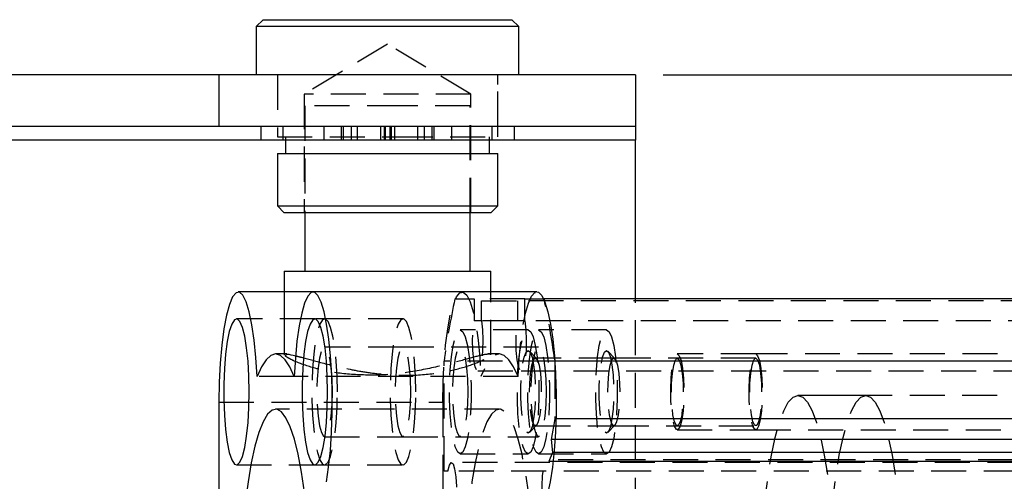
# Model space of a CAD drawing. Extents: x 85 to 782, y 44 to 558.
# Tile 6 of 10: x 301 to 373, y 325 to 358. Entities that reach past the tile are written whole.
import ezdxf

# ---------------------------------------------------------------- set-up
doc = ezdxf.new("R2010")
doc.units = 0
doc.header["$LTSCALE"] = 2
doc.linetypes.add('HIDDEN', pattern=[1.905, 1.27, -0.635])
doc.layers.get('0').update_dxf_attribs({"linetype": 'CONTINUOUS'})
doc.styles.add('SLDTEXTSTYLE0', font='TXT', dxfattribs={"width": 0.75})
doc.dimstyles.new('SLDDIMSTYLE3', dxfattribs={"dimtxt": 7, "dimasz": 6.604, "dimexe": 0, "dimexo": 0.0625, "dimgap": 1.75, "dimtad": 1, "dimdec": 3, "dimrnd": 1e-09, "dimzin": 12, "dimtxsty": 'SLDTEXTSTYLE0', "dimsah": 1, "dimcen": 0.09, "dimazin": 3, "dimtfac": 1, "dimtdec": 3, "dimtofl": 0, "dimtmove": 0, "dimatfit": 3, "dimtolj": 1, "dimtzin": 12})

# ---------------------------------------------------------------- blocks, each defined once
blk = doc.blocks.new('_D_7')
at = {"color": 179, "linetype": 'CONTINUOUS'}
for p, q in [((348.117, 354.407), (517.812, 354.407)), ((515.812, 275.907), (515.812, 354.407)), ((348.117, 275.907), (517.812, 275.907))]:
    blk.add_line(p, q, dxfattribs=at)
for points in [[(515.812, 354.407), (514.796, 347.803), (516.828, 347.803)], [(515.812, 275.907), (516.828, 282.511), (514.796, 282.511)]]:
    blk.add_solid(points, dxfattribs=at)
at = {"color": 179, "linetype": 'CONTINUOUS', "insert": (506.788, 306.373, -50.05), "char_height": 7, "attachment_point": 1, "rotation": 90, "style": 'SLDTEXTSTYLE0'}
blk.add_mtext('78,5', dxfattribs=at)

msp = doc.modelspace()

# ---------------------------------------------------------------- linework, layer by layer
at = {"color": 7, "linetype": 'CONTINUOUS'}
for p, q in [((319.092378, 358.407427), (318.592377, 357.907426)), ((319.092378, 358.407427), (328.954839, 358.407427)), ((328.954839, 358.407427), (337.142378, 358.407427)), ((337.642372, 357.907426), (337.142378, 358.407427)), ((318.592377, 357.907426), (318.592377, 354.407427)), ((329.001233, 357.907426), (318.592377, 357.907426)), ((337.642372, 357.907426), (329.001233, 357.907426)), ((337.642372, 354.407427), (337.642372, 357.907426)), ((315.88015, 354.407427), (203.55807, 354.407427)), ((315.88015, 354.407427), (315.88015, 350.657427)), ((346.117378, 354.407427), (315.88015, 354.407427)), ((346.117378, 354.407427), (346.117378, 350.657427)), ((315.88015, 350.657427), (203.55807, 350.657427)), ((346.117378, 350.657427), (315.88015, 350.657427)), ((318.908893, 350.657427), (318.908893, 349.657425)), ((337.325856, 349.657425), (337.325856, 350.657427)), ((346.117378, 350.657427), (346.117378, 349.657425)), ((337.325856, 349.657425), (318.908893, 349.657425)), ((320.71738, 349.657425), (320.71738, 348.707427)), ((335.517377, 348.707427), (335.517377, 349.657425)), ((346.117378, 338.157426), (346.117378, 349.657425)), ((320.117377, 348.707427), (320.117377, 344.907426)), ((320.117377, 348.707427), (328.859724, 348.707427)), ((328.859724, 348.707427), (336.117372, 348.707427)), ((336.117372, 344.907426), (336.117372, 348.707427)), ((320.117377, 344.907426), (320.617378, 344.407425)), ((320.117377, 344.907426), (336.117372, 344.907426)), ((335.617379, 344.407425), (336.117372, 344.907426)), ((335.617379, 344.407425), (320.617378, 344.407425)), ((322.117374, 344.407425), (322.117374, 340.157426)), ((334.117383, 340.157426), (334.117383, 344.407425)), ((320.617378, 340.157426), (320.617378, 334.157427)), ((320.617378, 340.157426), (335.617379, 340.157426)), ((335.617379, 338.657427), (335.617379, 340.157426)), ((320.617378, 338.657427), (317.281835, 338.657427)), ((338.952914, 338.657427), (322.707609, 338.657427)), ((339.440167, 338.157426), (339.473263, 338.157426)), ((339.473263, 338.157426), (339.505568, 338.007918)), ((441.867918, 338.157426), (339.473263, 338.157426)), ((320.807927, 334.157427), (319.994726, 334.157427)), ((340.239436, 333.814998), (340.265602, 333.63038)), ((340.265602, 333.63038), (340.265602, 333.441309)), ((442.660258, 333.63038), (340.265602, 333.63038)), ((315.88164, 330.657426), (315.88164, 323.157426)), ((442.660258, 329.457426), (340.337277, 329.457426)), ((442.397729, 327.957426), (340.270967, 327.957426)), ((442.474366, 327.014974), (340.19956, 327.014974)), ((442.226306, 326.356508), (340.133548, 326.356508))]:
    msp.add_line(p, q, dxfattribs=at)
at = {"color": 7, "linetype": 'HIDDEN'}
for p, q in [((328.117378, 356.642635), (322.06738, 353.007425)), ((334.167376, 353.007425), (328.117378, 356.642635)), ((320.117377, 354.407427), (320.117377, 349.907425)), ((320.117377, 354.407427), (320.117377, 350.657427)), ((336.117372, 349.907425), (336.117372, 354.407427)), ((336.117372, 350.657427), (336.117372, 354.407427)), ((334.167376, 353.007425), (322.06738, 353.007425)), ((322.06738, 353.007425), (322.06738, 344.407425)), ((334.167376, 344.407425), (334.167376, 353.007425)), ((329.167523, 352.157426), (322.117374, 352.157426)), ((322.117374, 352.157426), (322.117374, 344.407425)), ((334.117383, 352.157426), (329.167523, 352.157426)), ((334.117383, 344.407425), (334.117383, 352.157426)), ((320.517376, 350.657427), (320.517376, 349.657425)), ((323.485807, 350.657427), (323.485807, 349.657425)), ((324.755281, 350.657427), (324.755281, 349.657425)), ((324.897297, 350.657427), (324.897297, 349.657425)), ((325.464823, 350.657427), (325.464823, 349.657425)), ((325.917378, 350.657427), (325.917378, 349.657425)), ((327.617377, 349.657425), (327.617377, 350.657427)), ((327.867374, 350.657427), (327.867374, 349.657425)), ((327.949234, 350.657427), (327.949234, 349.657425)), ((328.285516, 350.657427), (328.285516, 349.657425)), ((328.367375, 350.657427), (328.367375, 349.657425)), ((328.617379, 350.657427), (328.617379, 349.657425)), ((330.317378, 349.657425), (330.317378, 350.657427)), ((330.769927, 350.657427), (330.769927, 349.657425)), ((331.337452, 350.657427), (331.337452, 349.657425)), ((331.479475, 350.657427), (331.479475, 349.657425)), ((332.74895, 350.657427), (332.74895, 349.657425)), ((335.71738, 349.657425), (335.71738, 350.657427)), ((318.908893, 349.657425), (201.117377, 349.657425)), ((320.117377, 349.907425), (328.859724, 349.907425)), ((320.71738, 349.907425), (320.71738, 349.657425)), ((328.859724, 349.907425), (336.117372, 349.907425)), ((335.517377, 349.657425), (335.517377, 349.907425)), ((346.117378, 349.657425), (337.325856, 349.657425)), ((322.707609, 338.657427), (320.617378, 338.657427)), ((333.0068, 338.157426), (334.40052, 338.157426)), ((334.40052, 338.157426), (334.40052, 336.552593)), ((338.079542, 338.157426), (334.40052, 338.157426)), ((335.617379, 334.101987), (335.617379, 338.657427)), ((338.079542, 336.552593), (338.079542, 338.157426)), ((338.079542, 338.157426), (339.440167, 338.157426)), ((346.117378, 292.157425), (346.117378, 338.157426)), ((334.929094, 336.552593), (334.929094, 338.007427)), ((334.929094, 338.007427), (337.550968, 338.007427)), ((337.550968, 338.007427), (337.550968, 336.552593)), ((439.945624, 338.007427), (337.550968, 338.007427)), ((322.83888, 336.707425), (317.150571, 336.707425)), ((329.238542, 336.707425), (322.83888, 336.707425)), ((338.318691, 335.907427), (333.395869, 335.907427)), ((334.929094, 336.552593), (334.40052, 336.552593)), ((337.550968, 336.552593), (334.929094, 336.552593)), ((338.079542, 336.552593), (337.550968, 336.552593)), ((440.474198, 336.552593), (338.079542, 336.552593)), ((344.007001, 335.907427), (339.084178, 335.907427)), ((329.238542, 334.657426), (323.550232, 334.657426)), ((339.084178, 334.657426), (329.238542, 334.657426)), ((320.617378, 334.157427), (320.617378, 334.083381)), ((320.691698, 334.083381), (320.808105, 334.127764)), ((336.240024, 334.157427), (335.41514, 334.157427)), ((338.928327, 333.826768), (338.412032, 334.359643)), ((344.540149, 333.865926), (338.85184, 333.865926)), ((344.616637, 333.826768), (344.100341, 334.359643)), ((354.837209, 333.865926), (344.540149, 333.865926)), ((354.837209, 334.157427), (349.1489, 334.157427)), ((425.725818, 334.157427), (354.837209, 334.157427)), ((332.21446, 325.667426), (332.21446, 333.63038)), ((340.265602, 333.63038), (332.21446, 333.63038)), ((340.265602, 333.441309), (340.265602, 329.457426)), ((321.345829, 332.518569), (318.643622, 332.518569)), ((337.591142, 332.518569), (321.345829, 332.518569)), ((334.664807, 332.932426), (337.815255, 332.932426)), ((337.815255, 332.932426), (440.209911, 332.932426)), ((362.823263, 331.157426), (357.900441, 331.157426)), ((421.897099, 331.157426), (357.900441, 331.157426)), ((315.88164, 330.657426), (332.126946, 330.657426)), ((332.126946, 330.657426), (332.126946, 299.657426)), ((336.240024, 330.157426), (319.994726, 330.157426)), ((340.265602, 329.457426), (340.003059, 327.957426)), ((340.337277, 329.457426), (340.265602, 329.457426)), ((338.412032, 328.45521), (338.928327, 328.988084)), ((338.85184, 328.948926), (344.540149, 328.948926)), ((344.100341, 328.45521), (344.616637, 328.988084)), ((344.540149, 328.948926), (354.837209, 328.948926)), ((323.550232, 328.157426), (329.238542, 328.157426)), ((329.238542, 328.157426), (339.084178, 328.157426)), ((349.1489, 328.657426), (354.837209, 328.657426)), ((354.837209, 328.657426), (425.725818, 328.657426)), ((340.003059, 327.957426), (340.07971, 327.014974)), ((340.270967, 327.957426), (340.003059, 327.957426)), ((333.395869, 326.907426), (338.318691, 326.907426)), ((339.084178, 326.907426), (344.007001, 326.907426)), ((340.07971, 327.014974), (339.831651, 326.356508)), ((340.19956, 327.014974), (340.07971, 327.014974)), ((317.150571, 326.107426), (322.83888, 326.107426)), ((322.83888, 326.107426), (329.238542, 326.107426)), ((435.151696, 326.282426), (332.757041, 326.282426)), ((442.100182, 326.482426), (339.705527, 326.482426)), ((340.133548, 326.356508), (339.831651, 326.356508)), ((332.495347, 325.667426), (332.21446, 325.667426)), ((434.890002, 325.667426), (332.495347, 325.667426))]:
    msp.add_line(p, q, dxfattribs=at)
at = {"color": 8, "linetype": 'CONTINUOUS'}
for p, q in [((318.908893, 349.657425), (201.117377, 349.657425)), ((346.117378, 349.657425), (337.325856, 349.657425))]:
    msp.add_line(p, q, dxfattribs=at)
at = {"color": 7, "linetype": 'CONTINUOUS', "flags": 128}
for points in [[(318.643622, 332.518569), (318.562351, 333.893697), (318.43894, 335.162303), (318.277434, 336.282632), (318.083167, 337.217805), (317.862518, 337.937043), (317.622759, 338.416672), (317.371778, 338.640905), (317.117833, 338.602361), (316.869289, 338.302308), (316.634327, 337.750624), (316.420675, 336.965467), (316.235371, 335.972679), (316.084504, 334.80494), (315.973059, 333.500684), (315.904685, 332.102843), (315.88164, 330.657426)], [(323.677443, 324.887167), (323.83994, 325.951585), (323.967144, 327.162688), (324.055083, 328.482726), (324.101016, 329.870552), (324.10352, 331.282905), (324.062512, 332.675761), (323.979274, 334.005705), (323.856391, 335.231279), (323.697701, 336.31428), (323.508151, 337.220953), (323.293641, 337.923032), (323.06087, 338.398634), (322.817087, 338.632936), (322.569885, 338.618633), (322.326981, 338.356172), (322.095946, 337.853731), (321.883969, 337.126975), (321.697668, 336.198554), (321.542852, 335.097412), (321.424343, 333.857871), (321.345829, 332.518569)], [(338.952914, 338.657427), (339.062393, 338.632936), (339.306176, 338.398634), (339.538947, 337.923032), (339.753449, 337.220953), (339.943007, 336.31428), (340.101689, 335.231279), (340.224579, 334.005705), (340.307817, 332.675761), (340.348825, 331.282905), (340.346322, 329.870552), (340.300381, 328.482726), (340.21245, 327.162688), (340.085253, 325.951585), (339.922756, 324.887167), (339.730025, 324.002614), (339.513079, 323.325499), (339.278668, 322.876928)], [(318.078198, 331.407427), (318.056517, 332.54677), (317.992464, 333.632839), (317.88905, 334.61485), (317.751102, 335.446886), (317.585081, 336.09004), (317.398735, 336.514241), (317.200788, 336.699652), (317.000494, 336.637606), (316.807218, 336.331003), (316.629991, 335.794178), (316.477113, 335.052234), (316.35572, 334.139862), (316.271499, 333.099724), (316.228375, 331.980456), (316.228375, 330.834395), (316.271499, 329.715128), (316.35572, 328.674991), (316.477113, 327.762619), (316.629991, 327.020674), (316.807218, 326.483849), (317.000494, 326.177246), (317.200788, 326.115199), (317.398735, 326.300611), (317.585081, 326.724812), (317.751102, 327.367967), (317.88905, 328.200003), (317.992464, 329.182014), (318.056517, 330.268083), (318.078198, 331.407427)], [(323.766507, 331.407427), (323.744826, 332.54677), (323.680774, 333.632839), (323.57736, 334.61485), (323.439412, 335.446886), (323.273391, 336.09004), (323.087044, 336.514241), (322.889097, 336.699652), (322.688803, 336.637606), (322.495528, 336.331003), (322.318301, 335.794178), (322.165422, 335.052234), (322.04403, 334.139862), (321.959809, 333.099724), (321.916685, 331.980456), (321.916685, 330.834395), (321.959809, 329.715128), (322.04403, 328.674991), (322.165422, 327.762619), (322.318301, 327.020674), (322.495528, 326.483849), (322.688803, 326.177246), (322.889097, 326.115199), (323.087044, 326.300611), (323.273391, 326.724812), (323.439412, 327.367967), (323.57736, 328.200003), (323.680774, 329.182014), (323.744826, 330.268083), (323.766507, 331.407427)], [(321.345829, 332.518569), (321.021192, 333.229652), (320.685335, 333.743197), (320.341923, 334.053584), (319.994726, 334.157427), (319.647521, 334.053584), (319.304116, 333.743197), (318.968259, 333.229652), (318.643622, 332.518569)], [(322.620094, 315.157426), (322.59854, 317.075583), (322.534234, 318.962245), (322.428227, 320.786431), (322.282262, 322.518189), (322.098732, 324.129084), (321.880661, 325.592664), (321.631618, 326.884898), (321.355701, 327.984568), (321.057432, 328.873616), (320.741713, 329.537444), (320.413731, 329.965153), (320.078872, 330.149719), (319.742628, 330.088112), (319.410526, 329.781345), (319.088012, 329.234452), (318.780385, 328.456416), (318.492703, 327.460009), (318.229683, 326.261596), (317.995645, 324.880852), (317.794428, 323.340449), (317.773909, 323.157426)]]:
    msp.add_lwpolyline(points, dxfattribs=at)
at = {"color": 7, "linetype": 'HIDDEN', "flags": 128}
for points in [[(332.126946, 330.657426), (332.149983, 332.102843), (332.218364, 333.500684), (332.32981, 334.80494), (332.480669, 335.972679), (332.66598, 336.965467), (332.879633, 337.750624), (333.114595, 338.302308), (333.363146, 338.602361), (333.617077, 338.640905), (333.868072, 338.416672), (334.107831, 337.937043), (334.328473, 337.217805), (334.522739, 336.282632), (334.684238, 335.162303), (334.807664, 333.893697), (334.88892, 332.518569)], [(337.591142, 332.518569), (337.669641, 333.857871), (337.788165, 335.097412), (337.942973, 336.198554), (338.129282, 337.126975), (338.341251, 337.853731), (338.572294, 338.356172), (338.815198, 338.618633), (338.952914, 338.657427)], [(324.477867, 331.407427), (324.456178, 332.54677), (324.392133, 333.632839), (324.288719, 334.61485), (324.150771, 335.446886), (323.984742, 336.09004), (323.798403, 336.514241), (323.600456, 336.699652), (323.400162, 336.637606), (323.206887, 336.331003), (323.02966, 335.794178), (322.876782, 335.052234), (322.755389, 334.139862), (322.67116, 333.099724), (322.628044, 331.980456), (322.628044, 330.834395), (322.67116, 329.715128), (322.755389, 328.674991), (322.876782, 327.762619), (323.02966, 327.020674), (323.206887, 326.483849), (323.400162, 326.177246), (323.600456, 326.115199), (323.798403, 326.300611), (323.984742, 326.724812), (324.150771, 327.367967), (324.288719, 328.200003), (324.392133, 329.182014), (324.456178, 330.268083), (324.477867, 331.407427)], [(330.166176, 331.407427), (330.144488, 332.54677), (330.080442, 333.632839), (329.977028, 334.61485), (329.839081, 335.446886), (329.673052, 336.09004), (329.486713, 336.514241), (329.288766, 336.699652), (329.088472, 336.637606), (328.895189, 336.331003), (328.71797, 335.794178), (328.565091, 335.052234), (328.443699, 334.139862), (328.35947, 333.099724), (328.316354, 331.980456), (328.316354, 330.834395), (328.35947, 329.715128), (328.443699, 328.674991), (328.565091, 327.762619), (328.71797, 327.020674), (328.895189, 326.483849), (329.088472, 326.177246), (329.288766, 326.115199), (329.486713, 326.300611), (329.673052, 326.724812), (329.839081, 327.367967), (329.977028, 328.200003), (330.080442, 329.182014), (330.144488, 330.268083), (330.166176, 331.407427)], [(333.395869, 335.907427), (333.584369, 335.776663), (333.761901, 335.391979), (333.918155, 334.775724), (334.044069, 333.963717), (334.132299, 333.003147), (334.177748, 331.94984), (334.177748, 330.865011), (334.132299, 329.811704), (334.044069, 328.851134), (333.918155, 328.039127), (333.761901, 327.422874), (333.584369, 327.038187), (333.395869, 326.907426), (333.207384, 327.038187), (333.029852, 327.422874), (332.873598, 328.039127), (332.747683, 328.851134), (332.659439, 329.811704), (332.614005, 330.865011), (332.614005, 331.94984), (332.659439, 333.003147), (332.747683, 333.963717), (332.873598, 334.775724), (333.029852, 335.391979), (333.207384, 335.776663), (333.395869, 335.907427)], [(334.929094, 336.552593), (335.004598, 335.921452), (335.036129, 335.178482), (335.019604, 334.419842), (334.957153, 333.743726), (334.856853, 333.23764), (334.731713, 332.967088), (334.597901, 332.967088), (334.472761, 333.23764), (334.372461, 333.743726), (334.31001, 334.419842), (334.293485, 335.178482), (334.325016, 335.921452), (334.40052, 336.552593)], [(338.079542, 336.552593), (338.155046, 335.921452), (338.186577, 335.178482), (338.170052, 334.419842), (338.107601, 333.743726), (338.007301, 333.23764), (337.882161, 332.967088), (337.748349, 332.967088), (337.623209, 333.23764), (337.522909, 333.743726), (337.460459, 334.419842), (337.443933, 335.178482), (337.475464, 335.921452), (337.550968, 336.552593)], [(338.318691, 335.907427), (338.507191, 335.776663), (338.684723, 335.391979), (338.840977, 334.775724), (338.966891, 333.963717), (339.055121, 333.003147), (339.10057, 331.94984), (339.10057, 330.865011), (339.055121, 329.811704), (338.966891, 328.851134), (338.840977, 328.039127), (338.684723, 327.422874), (338.507191, 327.038187), (338.318691, 326.907426), (338.130206, 327.038187), (337.952674, 327.422874), (337.796405, 328.039127), (337.670505, 328.851134), (337.582261, 329.811704), (337.536827, 330.865011), (337.536827, 331.94984), (337.582261, 333.003147), (337.670505, 333.963717), (337.796405, 334.775724), (337.952674, 335.391979), (338.130206, 335.776663), (338.318691, 335.907427)], [(339.084178, 335.907427), (339.272678, 335.776663), (339.450211, 335.391979), (339.606464, 334.775724), (339.732379, 333.963717), (339.820609, 333.003147), (339.866057, 331.94984), (339.866057, 330.865011), (339.820609, 329.811704), (339.732379, 328.851134), (339.606464, 328.039127), (339.450211, 327.422874), (339.272678, 327.038187), (339.084178, 326.907426), (338.895694, 327.038187), (338.718161, 327.422874), (338.561908, 328.039127), (338.435993, 328.851134), (338.347748, 329.811704), (338.302315, 330.865011), (338.302315, 331.94984), (338.347748, 333.003147), (338.435993, 333.963717), (338.561908, 334.775724), (338.718161, 335.391979), (338.895694, 335.776663), (339.084178, 335.907427)], [(344.007001, 335.907427), (344.195485, 335.776663), (344.373033, 335.391979), (344.529286, 334.775724), (344.655201, 333.963717), (344.743431, 333.003147), (344.788879, 331.94984), (344.788879, 330.865011), (344.743431, 329.811704), (344.655201, 328.851134), (344.529286, 328.039127), (344.373033, 327.422874), (344.195485, 327.038187), (344.007001, 326.907426), (343.818516, 327.038187), (343.640983, 327.422874), (343.484715, 328.039127), (343.358815, 328.851134), (343.27057, 329.811704), (343.225137, 330.865011), (343.225137, 331.94984), (343.27057, 333.003147), (343.358815, 333.963717), (343.484715, 334.775724), (343.640983, 335.391979), (343.818516, 335.776663), (344.007001, 335.907427)], [(324.119069, 331.407427), (324.096024, 332.323057), (324.028768, 333.164508), (323.922739, 333.863611), (323.786535, 334.36373), (323.63119, 334.624345), (323.469281, 334.624345), (323.313937, 334.36373), (323.177733, 333.863611), (323.071704, 333.164508), (323.004447, 332.323057), (322.981403, 331.407427), (323.004447, 330.491795), (323.071704, 329.650343), (323.177733, 328.951239), (323.313937, 328.451122), (323.469281, 328.190506), (323.63119, 328.190506), (323.786535, 328.451122), (323.922739, 328.951239), (324.028768, 329.650343), (324.096024, 330.491795), (324.119069, 331.407427)], [(329.807379, 331.407427), (329.784334, 332.323057), (329.717078, 333.164508), (329.611048, 333.863611), (329.474844, 334.36373), (329.3195, 334.624345), (329.157591, 334.624345), (329.002247, 334.36373), (328.866042, 333.863611), (328.760013, 333.164508), (328.692757, 332.323057), (328.669712, 331.407427), (328.692757, 330.491795), (328.760013, 329.650343), (328.866042, 328.951239), (329.002247, 328.451122), (329.157591, 328.190506), (329.3195, 328.190506), (329.474844, 328.451122), (329.611048, 328.951239), (329.717078, 329.650343), (329.784334, 330.491795), (329.807379, 331.407427)], [(333.964706, 331.407427), (333.941669, 332.323057), (333.874405, 333.164508), (333.768383, 333.863611), (333.632171, 334.36373), (333.476827, 334.624345), (333.314926, 334.624345), (333.159581, 334.36373), (333.02337, 333.863611), (332.917348, 333.164508), (332.850084, 332.323057), (332.827047, 331.407427), (332.850084, 330.491795), (332.917348, 329.650343), (333.02337, 328.951239), (333.159581, 328.451122), (333.314926, 328.190506), (333.476827, 328.190506), (333.632171, 328.451122), (333.768383, 328.951239), (333.874405, 329.650343), (333.941669, 330.491795), (333.964706, 331.407427)], [(339.653015, 331.407427), (339.629978, 332.323057), (339.562714, 333.164508), (339.456693, 333.863611), (339.320481, 334.36373), (339.165137, 334.624345), (339.003235, 334.624345), (338.847891, 334.36373), (338.711679, 333.863611), (338.605658, 333.164508), (338.538394, 332.323057), (338.515356, 331.407427), (338.538394, 330.491795), (338.605658, 329.650343), (338.711679, 328.951239), (338.847891, 328.451122), (339.003235, 328.190506), (339.165137, 328.190506), (339.320481, 328.451122), (339.456693, 328.951239), (339.562714, 329.650343), (339.629978, 330.491795), (339.653015, 331.407427)], [(337.591142, 332.518569), (337.26649, 333.229652), (336.930633, 333.743197), (336.587236, 334.053584), (336.240024, 334.157427), (335.892827, 334.053584), (335.549414, 333.743197), (335.213557, 333.229652), (334.88892, 332.518569)], [(338.318691, 334.407425), (338.46663, 334.285905), (338.602573, 333.931186), (338.715524, 333.372009), (338.796318, 332.65367), (338.838429, 331.834371), (338.838429, 330.980481), (338.796318, 330.161181), (338.715524, 329.442844), (338.602573, 328.883666), (338.46663, 328.528947), (338.318691, 328.407426), (338.170767, 328.528947), (338.034824, 328.883666), (337.921873, 329.442844), (337.841064, 330.161181), (337.798968, 330.980481), (337.798968, 331.834371), (337.841064, 332.65367), (337.921873, 333.372009), (338.034824, 333.931186), (338.170767, 334.285905), (338.318691, 334.407425)], [(338.85184, 333.865926), (338.991553, 333.732718), (339.116127, 333.347528), (339.212075, 332.752098), (339.268968, 332.010952), (339.280665, 331.204404), (339.245886, 330.419858), (339.168415, 329.742329), (339.056641, 329.245239), (338.922665, 328.982456), (338.781014, 328.982456), (338.647038, 329.245239), (338.53525, 329.742329), (338.457778, 330.419858), (338.423014, 331.204404), (338.434711, 332.010952), (338.491604, 332.752098), (338.587538, 333.347528), (338.712126, 333.732718), (338.85184, 333.865926)], [(344.007001, 334.407425), (344.154939, 334.285905), (344.290883, 333.931186), (344.403833, 333.372009), (344.484628, 332.65367), (344.526738, 331.834371), (344.526738, 330.980481), (344.484628, 330.161181), (344.403833, 329.442844), (344.290883, 328.883666), (344.154939, 328.528947), (344.007001, 328.407426), (343.859077, 328.528947), (343.723133, 328.883666), (343.610183, 329.442844), (343.529374, 330.161181), (343.487278, 330.980481), (343.487278, 331.834371), (343.529374, 332.65367), (343.610183, 333.372009), (343.723133, 333.931186), (343.859077, 334.285905), (344.007001, 334.407425)], [(344.540149, 333.865926), (344.679863, 333.732718), (344.804436, 333.347528), (344.900385, 332.752098), (344.957277, 332.010952), (344.968975, 331.204404), (344.934196, 330.419858), (344.856724, 329.742329), (344.744951, 329.245239), (344.610974, 328.982456), (344.469324, 328.982456), (344.335348, 329.245239), (344.223559, 329.742329), (344.146088, 330.419858), (344.111324, 331.204404), (344.123021, 332.010952), (344.179914, 332.752098), (344.275847, 333.347528), (344.400421, 333.732718), (344.540149, 333.865926)], [(349.1489, 334.157427), (349.290774, 334.035252), (349.420041, 333.679582), (349.525214, 333.122023), (349.596948, 332.412113), (349.628866, 331.612934), (349.618152, 330.795494), (349.56573, 330.032426), (349.476278, 329.391533), (349.357739, 328.929761), (349.220634, 328.688141), (349.077165, 328.688141), (348.94006, 328.929761), (348.821521, 329.391533), (348.732069, 330.032426), (348.679647, 330.795494), (348.668933, 331.612934), (348.700851, 332.412113), (348.772586, 333.122023), (348.877758, 333.679582), (349.007026, 334.035252), (349.1489, 334.157427)], [(349.1489, 333.865926), (349.288613, 333.732718), (349.413202, 333.347528), (349.509135, 332.752098), (349.566028, 332.010952), (349.577725, 331.204404), (349.542961, 330.419858), (349.465475, 329.742329), (349.353701, 329.245239), (349.219725, 328.982456), (349.078074, 328.982456), (348.944098, 329.245239), (348.832324, 329.742329), (348.754838, 330.419858), (348.720074, 331.204404), (348.731771, 332.010952), (348.788664, 332.752098), (348.884598, 333.347528), (349.009186, 333.732718), (349.1489, 333.865926)], [(354.837209, 334.157427), (354.979083, 334.035252), (355.108351, 333.679582), (355.213523, 333.122023), (355.285257, 332.412113), (355.317176, 331.612934), (355.306462, 330.795494), (355.254039, 330.032426), (355.164588, 329.391533), (355.046049, 328.929761), (354.908943, 328.688141), (354.765475, 328.688141), (354.628369, 328.929761), (354.509831, 329.391533), (354.420379, 330.032426), (354.367957, 330.795494), (354.357243, 331.612934), (354.389161, 332.412113), (354.460895, 333.122023), (354.566068, 333.679582), (354.695335, 334.035252), (354.837209, 334.157427)], [(354.837209, 333.865926), (354.976923, 333.732718), (355.101496, 333.347528), (355.197445, 332.752098), (355.254337, 332.010952), (355.266035, 331.204404), (355.23127, 330.419858), (355.153784, 329.742329), (355.042011, 329.245239), (354.908034, 328.982456), (354.766384, 328.982456), (354.632408, 329.245239), (354.520634, 329.742329), (354.443148, 330.419858), (354.408384, 331.204404), (354.420081, 332.010952), (354.476974, 332.752098), (354.572907, 333.347528), (354.697496, 333.732718), (354.837209, 333.865926)], [(357.900441, 331.157426), (358.251423, 331.031262), (358.596862, 330.654757), (358.931333, 330.03385), (359.249547, 329.178333), (359.546468, 328.101698), (359.817446, 326.820924), (360.058189, 325.35621), (360.264898, 323.730655), (360.434309, 321.969895), (360.56377, 320.101698), (360.65124, 318.155527), (360.695318, 316.162074), (360.695318, 314.152778), (360.65124, 312.159325), (360.56377, 310.213154), (360.434309, 308.344957), (360.264898, 306.584197), (360.058189, 304.958642), (359.817446, 303.493928), (359.546468, 302.213154), (359.249547, 301.136519), (358.931333, 300.281002), (358.596862, 299.660096), (358.251423, 299.283591), (357.900441, 299.157427), (357.549459, 299.283591), (357.204005, 299.660096), (356.869549, 300.281002), (356.551335, 301.136519), (356.254399, 302.213154), (355.983436, 303.493928), (355.742693, 304.958642), (355.535984, 306.584197), (355.366558, 308.344957), (355.237097, 310.213154), (355.149642, 312.159325), (355.105564, 314.152778), (355.105564, 316.162074), (355.149642, 318.155527), (355.237097, 320.101698), (355.366558, 321.969895), (355.535984, 323.730655), (355.742693, 325.35621), (355.983436, 326.820924), (356.254399, 328.101698), (356.551335, 329.178333), (356.869549, 330.03385), (357.204005, 330.654757), (357.549459, 331.031262), (357.900441, 331.157426)], [(357.900441, 331.157426), (358.251423, 331.031262), (358.596862, 330.654757), (358.931333, 330.03385), (359.249547, 329.178333), (359.546468, 328.101698), (359.817446, 326.820924), (360.058189, 325.35621), (360.264898, 323.730655), (360.434309, 321.969895), (360.56377, 320.101698), (360.65124, 318.155527), (360.695318, 316.162074), (360.695318, 314.152778), (360.65124, 312.159325), (360.56377, 310.213154), (360.434309, 308.344957), (360.264898, 306.584197), (360.058189, 304.958642), (359.817446, 303.493928), (359.546468, 302.213154), (359.249547, 301.136519), (358.931333, 300.281002), (358.596862, 299.660096), (358.251423, 299.283591), (357.900441, 299.157427), (357.549459, 299.283591), (357.204005, 299.660096), (356.869549, 300.281002), (356.551335, 301.136519), (356.254399, 302.213154), (355.983436, 303.493928), (355.742693, 304.958642), (355.535984, 306.584197), (355.366558, 308.344957), (355.237097, 310.213154), (355.149642, 312.159325), (355.105564, 314.152778), (355.105564, 316.162074), (355.149642, 318.155527), (355.237097, 320.101698), (355.366558, 321.969895), (355.535984, 323.730655), (355.742693, 325.35621), (355.983436, 326.820924), (356.254399, 328.101698), (356.551335, 329.178333), (356.869549, 330.03385), (357.204005, 330.654757), (357.549459, 331.031262), (357.900441, 331.157426)], [(362.823263, 331.157426), (363.174245, 331.031262), (363.519684, 330.654757), (363.854155, 330.03385), (364.172355, 329.178333), (364.46929, 328.101698), (364.740268, 326.820924), (364.980996, 325.35621), (365.18772, 323.730655), (365.357131, 321.969895), (365.486592, 320.101698), (365.574047, 318.155527), (365.618125, 316.162074), (365.618125, 314.152778), (365.574047, 312.159325), (365.486592, 310.213154), (365.357131, 308.344957), (365.18772, 306.584197), (364.980996, 304.958642), (364.740268, 303.493928), (364.46929, 302.213154), (364.172355, 301.136519), (363.854155, 300.281002), (363.519684, 299.660096), (363.174245, 299.283591), (362.823263, 299.157427), (362.472281, 299.283591), (362.126828, 299.660096), (361.792356, 300.281002), (361.474157, 301.136519), (361.177221, 302.213154), (360.906259, 303.493928), (360.665515, 304.958642), (360.458806, 306.584197), (360.28938, 308.344957), (360.159919, 310.213154), (360.072464, 312.159325), (360.028386, 314.152778), (360.028386, 316.162074), (360.072464, 318.155527), (360.159919, 320.101698), (360.28938, 321.969895), (360.458806, 323.730655), (360.665515, 325.35621), (360.906259, 326.820924), (361.177221, 328.101698), (361.474157, 329.178333), (361.792356, 330.03385), (362.126828, 330.654757), (362.472281, 331.031262), (362.823263, 331.157426)], [(338.8654, 315.157426), (338.843853, 317.075583), (338.779539, 318.962245), (338.673532, 320.786431), (338.527561, 322.518189), (338.344038, 324.129084), (338.125959, 325.592664), (337.876916, 326.884898), (337.601006, 327.984568), (337.302745, 328.873616), (336.987019, 329.537444), (336.659044, 329.965153), (336.324171, 330.149719), (335.987941, 330.088112), (335.655824, 329.781345), (335.333318, 329.234452), (335.025698, 328.456416), (334.738016, 327.460009), (334.474996, 326.261596), (334.240943, 324.880852), (334.039733, 323.340449), (333.874643, 321.665682), (333.7484, 319.884049), (333.663076, 318.024805), (333.620057, 316.118479), (333.620057, 314.196373), (333.663076, 312.290046), (333.7484, 310.430803), (333.874643, 308.64917), (334.039733, 306.974403), (334.240943, 305.434), (334.474996, 304.053256), (334.738016, 302.854842), (335.025698, 301.858436), (335.333318, 301.0804), (335.655824, 300.533507), (335.987941, 300.22674), (336.324171, 300.165133), (336.659044, 300.349699), (336.987019, 300.777408), (337.302745, 301.441236), (337.601006, 302.330284), (337.876916, 303.429954), (338.125959, 304.722188), (338.344038, 306.185768), (338.527561, 307.796663), (338.673532, 309.528421), (338.779539, 311.352607), (338.843853, 313.239269), (338.8654, 315.157426)], [(332.495347, 325.667426), (332.605809, 326.098839), (332.735852, 326.278975), (332.868621, 326.18452), (332.986966, 325.8277), (333.075539, 325.254697), (333.122894, 324.539674), (333.122894, 323.775178), (333.075539, 323.060155), (332.986966, 322.487152), (332.868621, 322.130332), (332.735852, 322.035877), (332.605809, 322.216013), (332.495347, 322.647426)], [(339.407012, 323.089819), (339.401812, 323.13078), (339.3455, 323.824245), (339.33577, 324.586719), (339.373902, 325.319516), (339.454949, 325.92779), (339.568436, 326.332813), (339.699671, 326.482163), (339.831651, 326.356508)]]:
    msp.add_lwpolyline(points, dxfattribs=at)
at = {"color": 7, "linetype": 'HIDDEN'}
for centre, radius, start, end in [((393.67174, 325.206772), 62.031883, 167.94947611, 172.19541727), ((278.764574, 325.216023), 62.073351, 7.96274955, 11.89255809)]:
    msp.add_arc(centre, radius, start, end, dxfattribs=at)
for points, knots in [([(326.80469, 332.614516), (326.024669, 332.648227), (324.466177, 332.715581), (322.537506, 333.177793), (321.39233, 333.610753), (320.810364, 333.913131), (320.697514, 334.013022), (320.640207, 334.063749)], [0, 0, 0, 0, 0.2416415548, 0.482802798, 0.736127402, 0.8660000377, 1, 1, 1, 1]), ([(321.459547, 334.014567), (321.56529, 333.992278), (321.965251, 333.907969), (323.358092, 333.506779), (325.124534, 333.079739), (326.777871, 332.795742), (328.461351, 332.607987), (330.521243, 332.593366), (332.664279, 332.902615), (334.37379, 333.402679), (335.268038, 333.816625), (335.59744, 334.038382), (335.592199, 334.084133), (335.590154, 334.101987)], [0, 0, 0, 0, 0.042368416, 0.160253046, 0.285708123, 0.349292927, 0.414950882, 0.535916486, 0.650325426, 0.769363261, 0.89688633, 0.959759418, 1, 1, 1, 1]), ([(335.600645, 334.139864), (335.469772, 334.144153), (335.211794, 334.152609), (333.901214, 333.796061), (332.043114, 333.290259), (329.738595, 332.804852), (327.895141, 332.623817), (326.959943, 332.61584), (326.80469, 332.614516)], [0, 0, 0, 0, 0.1910776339, 0.3766568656, 0.5704408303, 0.7757910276, 0.962778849, 1, 1, 1, 1])]:
    msp.add_open_spline(points, degree=3, knots=knots, dxfattribs=at)
at = {"color": 7, "linetype": 'CONTINUOUS'}
msp.add_open_spline([(320.808105, 334.127764), (320.816935, 334.138028), (320.847823, 334.173932), (321.204695, 334.080961), (321.459547, 334.014567)], degree=3, knots=[0, 0, 0, 0, 0.285872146, 1, 1, 1, 1], dxfattribs=at)

# ---------------------------------------------------------------- dimensions: what is measured, and where the dimension line sits
at = {"color": 179, "linetype": 'CONTINUOUS'}
dim = msp.add_linear_dim(base=(515.811913, 354.407426), p1=(346.117377, 275.907426), p2=(346.117377, 354.407426), angle=90, dimstyle='SLDDIMSTYLE3', dxfattribs=at)
dim.commit()
dim.dimension.update_dxf_attribs({"geometry": '_D_7', "text_midpoint": (515.811913, 318.267727), "dimtype": 160})

doc.saveas('drawing.dxf')
